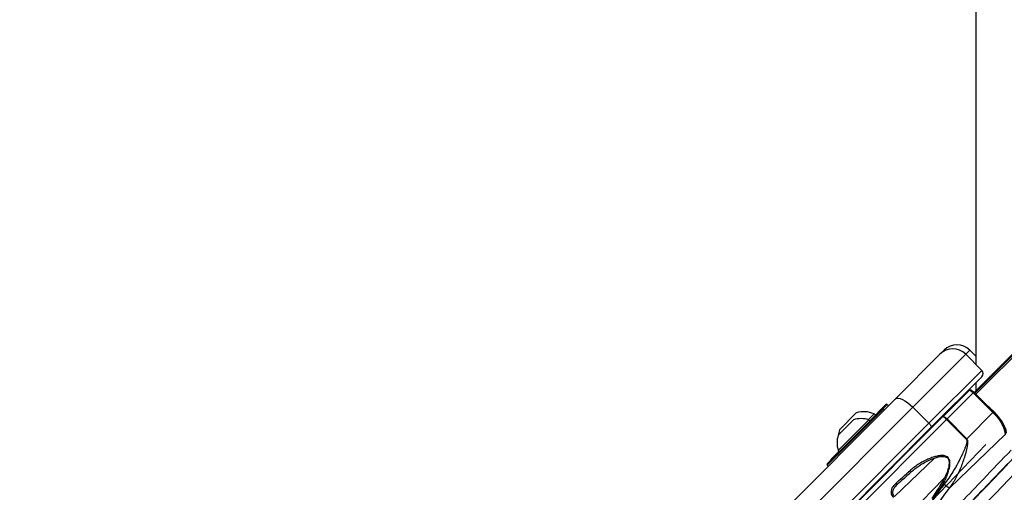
# Model space of a CAD drawing. Header units: millimetres. Extents: x 38476 to 443956, y 24059 to 406945.
# Tile 36 of 75: x 84680 to 95507, y 248007 to 253200. Entities that reach past the tile are written whole.
import ezdxf

# ---------------------------------------------------------------- set-up
doc = ezdxf.new("R2010")
doc.units = ezdxf.units.MM
doc.layers.add('COMPONENT_GEOMETRY', color=7, linetype='Continuous')
doc.styles.add('SLDTEXTSTYLE1', font='TXT', dxfattribs={"width": 0.75})
doc.dimstyles.new('SLDDIMSTYLE0', dxfattribs={"dimtxt": 2500, "dimasz": 165.1, "dimexe": 0, "dimexo": 0.0625, "dimgap": 625, "dimtad": 0, "dimtih": 1, "dimtoh": 1, "dimdec": 0, "dimlfac": 0.02, "dimrnd": 1e-09, "dimzin": 12, "dimdsep": 46, "dimtxsty": 'SLDTEXTSTYLE1', "dimsah": 1, "dimcen": 0.09, "dimadec": 0, "dimazin": 3, "dimtfac": 1, "dimtdec": 0, "dimtofl": 0, "dimtmove": 0, "dimatfit": 3, "dimfxl": 1, "dimfrac": 2, "dimtolj": 1, "dimtzin": 12, "dimarcsym": 0})

# ---------------------------------------------------------------- blocks, each defined once
blk = doc.blocks.new('_D_2')
at = {"layer": 'COMPONENT_GEOMETRY', "color": 7, "ltscale": 50}
for p, q in [((240160, 319828), (240160, 204975)), ((68025, 220334), (68025, 204975)), ((68025, 205134), (150398, 205134)), ((240160, 205134), (157787, 205134))]:
    blk.add_line(p, q, dxfattribs=at)
for points in [[(68025, 205134), (68190, 205109), (68190, 205159)], [(240160, 205134), (239995, 205159), (239995, 205109)]]:
    blk.add_solid(points, dxfattribs=at)
at = {"layer": 'COMPONENT_GEOMETRY', "color": 7, "ltscale": 50, "insert": (150398, 206372), "char_height": 2500, "attachment_point": 1, "style": 'SLDTEXTSTYLE1'}
blk.add_mtext('3443', dxfattribs=at)

msp = doc.modelspace()

# ---------------------------------------------------------------- linework, layer by layer
at = {"color": 8, "linetype": 'Continuous', "lineweight": 25, "ltscale": 50}
for p, q in [((95194.28, 249084.26), (129929.16, 283819.15)), ((95181.68, 249096.86), (124053.36, 277968.54)), ((95126.57, 249568.18), (95081.96, 249523.58)), ((95164.05, 249100.09), (95171.25, 249107.29)), ((94178.63, 248924.3), (93559.91, 248305.58)), ((94219.7, 248972.45), (94174.15, 248926.89)), ((93650.17, 247586.21), (94872.07, 248808.11)), ((95381.06, 248883.08), (95388.26, 248890.28)), ((94298.31, 247960.26), (94738.17, 248383.08)), ((94845.31, 248164.37), (94476.68, 247781.89))]:
    msp.add_line(p, q, dxfattribs=at)
at = {"color": 7, "linetype": 'Continuous', "lineweight": 25, "ltscale": 50}
for p, q in [((95174.79, 249103.75), (123658.91, 277587.87)), ((94799.12, 249523.58), (94843.72, 249568.18)), ((95193.5, 249501.25), (95126.57, 249568.18)), ((94310.59, 249035.05), (94799.12, 249523.58)), ((95081.96, 249523.58), (94500.38, 248942)), ((95258.73, 249346.8), (95081.96, 249523.58)), ((94677.16, 248765.22), (95258.73, 249346.8)), ((95258.73, 249276.09), (94700.42, 248717.77)), ((95116.93, 249123.67), (94829.97, 248836.72)), ((95193.63, 249210.99), (95193.67, 249122.64)), ((92811.23, 247535.69), (94310.59, 249035.05)), ((94876.69, 248812.73), (95164.05, 249100.09)), ((95381.06, 248883.08), (95164.05, 249100.09)), ((95388.26, 248890.28), (95171.25, 249107.29)), ((94500.38, 248942), (93001.03, 247442.64)), ((93559.91, 248319.73), (94164.49, 248924.3)), ((94026.6, 248793.49), (94205.56, 248972.45)), ((94189.24, 248913.7), (94178.63, 248924.3)), ((94233.84, 248958.3), (94219.7, 248972.45)), ((94677.16, 248765.22), (94500.38, 248942)), ((94828.43, 248835.18), (93650.17, 247656.92)), ((93680.83, 248467.51), (94016.7, 248803.39)), ((93681, 248635.27), (93848.94, 248803.21)), ((93693.79, 248694.02), (93879.41, 248879.64)), ((94011.34, 248805.1), (94075.45, 248869.21)), ((94030.14, 248789.95), (94016.7, 248803.39)), ((94088.89, 248855.77), (94075.45, 248869.21)), ((94829.97, 248836.72), (94828.43, 248835.18)), ((94872.07, 248808.11), (94876.69, 248812.73)), ((94872.07, 248808.11), (95089.08, 248591.1)), ((95093.7, 248595.72), (94876.69, 248812.73)), ((95093.7, 248595.72), (95381.06, 248883.08)), ((93177.8, 247265.87), (94677.16, 248765.22)), ((94700.42, 248717.77), (93201.06, 247218.42)), ((94907.48, 248055.78), (95520.06, 248646.84)), ((95093.7, 248595.72), (95089.08, 248591.1)), ((93680.83, 248467.51), (93694.26, 248454.08)), ((94413.74, 248424.02), (94555.81, 248566.09)), ((94458.35, 248468.63), (94454.81, 248472.17)), ((94458.35, 248468.63), (94454.81, 248472.17)), ((94627.46, 247829.44), (95303.51, 248531.03)), ((93600.98, 248367.87), (93690.73, 248457.61)), ((94415.51, 248422.26), (94410.21, 248427.56)), ((94415.51, 248422.26), (94410.21, 248427.56)), ((93559.91, 248305.58), (93570.52, 248294.98)), ((94007.33, 248017.61), (94060.19, 248070.47)), ((94056.65, 248074.01), (94061.96, 248068.7)), ((94056.65, 248074.01), (94061.96, 248068.7)), ((94772.81, 248038.71), (94710.5, 247940.61)), ((94721.54, 247925.68), (94785.03, 248023.61))]:
    msp.add_line(p, q, dxfattribs=at)
at = {"color": 7, "linetype": 'Continuous', "lineweight": 25, "ltscale": 50, "flags": 128}
for points in [[(95176.66, 285088.86), (95177.72, 282947.21), (95178.78, 280805.55), (95179.83, 278663.89), (95180.87, 276522.24), (95181.91, 274380.58), (95182.93, 272238.92), (95183.96, 270097.27), (95184.97, 267955.61), (95185.98, 265813.95), (95186.99, 263672.3), (95187.99, 261530.64), (95188.98, 259388.98), (95189.97, 257247.32), (95190.95, 255105.67), (95191.93, 252964.01), (95192.9, 250822.35), (95193.54, 249411.99)], [(94310.59, 249035.05), (94322.74, 249041.77), (94339.87, 249042.8), (94361.3, 249038.09), (94386.21, 249027.83), (94413.66, 249012.42), (94442.58, 248992.44), (94471.86, 248968.66), (94500.38, 248942)], [(95530.42, 248656.83), (95527.07, 248691.14), (95510.64, 248734.3), (95482.21, 248783.52), (95443.62, 248835.59), (95397.37, 248887.15), (95346.46, 248934.84), (95329.95, 248948.59)], [(94876.69, 248812.73), (94869.57, 248819.4), (94862.29, 248825.39), (94855.13, 248830.45), (94848.36, 248834.4), (94842.24, 248837.07), (94837.01, 248838.37), (94832.87, 248838.25), (94829.97, 248836.72)], [(94677.16, 248765.22), (94683.82, 248758.09), (94689.77, 248750.77), (94694.76, 248743.54), (94698.62, 248736.68), (94701.18, 248730.45), (94702.36, 248725.09), (94702.1, 248720.81), (94700.42, 248717.77)], [(94486.95, 248234.24), (94486.08, 248233.68), (94484.7, 248233.74), (94482.85, 248234.41), (94480.62, 248235.68), (94478.1, 248237.49), (94475.39, 248239.77), (94472.59, 248242.42), (94469.83, 248245.33)], [(94331.58, 248096.73), (94330.27, 248095.77), (94328.46, 248095.44), (94326.24, 248095.76), (94323.69, 248096.71), (94320.91, 248098.25), (94318.01, 248100.32), (94315.11, 248102.83), (94312.33, 248105.7)], [(94772.81, 248038.71), (94771.8, 248038.33), (94771.59, 248037.37), (94772.19, 248035.87), (94773.57, 248033.91), (94775.66, 248031.58), (94778.36, 248029), (94781.54, 248026.3), (94785.03, 248023.61)]]:
    msp.add_lwpolyline(points, dxfattribs=at)
at = {"color": 7, "linetype": 'Continuous', "lineweight": 25, "ltscale": 2500}
for centre, radius, start, end in [((94940.54, 249382.15), 200, 45, 135), ((94985.14, 249426.76), 200, 45, 135), ((95223.38, 249311.44), 50, 315, 45), ((94171.56, 248917.23), 10, 45, 135), ((94212.63, 248965.37), 10, 45, 135), ((93933.09, 248551.13), 265.76, 71.66162, 108.459129), ((93963.36, 248610.06), 282.35, 66.610213, 107.299134), ((94819.78, 248772.52), 63.25, 34.235033, 82.138172), ((95133.01, 248578.12), 393.11, 10.067327, 50.875454), ((95153.12, 248601.34), 371.65, 10.067327, 50.875454), ((93963.36, 248610.06), 282.35, 162.700866, 174.621002), ((93933.09, 248551.13), 265.76, 161.540871, 198.33838), ((94573.49, 248548.42), 25, 109.158067, 135), ((93608.05, 248360.8), 10, 135, 195), ((93566.98, 248312.65), 10, 135, 225), ((94999.98, 248268.33), 231.8, 228.081208, 246.481111), ((94025.01, 247999.94), 25, 135, 160.841933)]:
    msp.add_arc(centre, radius, start, end, dxfattribs=at)
for centre, major_axis, ratio, start_param, end_param in [((95152.28, 249088.32), (35.36, -35.36), 0.33298356, 1.57079633, 3.14159265), ((94495.07, 247295.25), (5652.58, 5842.61), 0.00560672, 4.78890652, 4.90429248), ((94673.74, 248542.54), (1029.21, 950.68), 0.05895363, 4.29973892, 4.45883673), ((94687.28, 248527.87), (1015.07, 936.54), 0.05980529, 4.29980731, 4.45890513), ((94584.9, 247208.34), (5742.42, 5929.53), 0.00543705, 4.78891485, 4.89299461)]:
    msp.add_ellipse(centre, major_axis=major_axis, ratio=ratio, start_param=start_param, end_param=end_param, dxfattribs=at)
at = {"color": 7, "linetype": 'Continuous', "lineweight": 25, "ltscale": 50}
for points, knots in [([(95171.25, 249107.29), (95168.02, 249110.31), (95160.54, 249117.32), (95147.27, 249125.92), (95135.55, 249130.06), (95124.03, 249129.03), (95119.26, 249125.43), (95116.93, 249123.67)], [0, 0, 0, 0, 0.18441018, 0.42645101, 0.7144883, 0.86043654, 1, 1, 1, 1]), ([(95089.08, 248591.1), (95090.37, 248589.51), (95091.99, 248587.54), (95094.3, 248582.15), (95096.48, 248568.85), (95092.01, 248545.63), (95083.02, 248516.37), (95067.74, 248476.17), (95040.15, 248413.36), (94997.57, 248328.43), (94947.05, 248240.46), (94896.46, 248162.25), (94862.28, 248118.03), (94845.12, 248095.85)], [0, 0, 0, 0, 0.01077192, 0.01338738, 0.03111972, 0.08171323, 0.13896655, 0.19657893, 0.31277546, 0.50637859, 0.70162122, 0.85027069, 1, 1, 1, 1]), ([(94907.48, 248055.78), (94930.37, 248090.15), (94977.62, 248161.1), (95033.81, 248282.24), (95078.84, 248410.48), (95107.28, 248508.74), (95106.8, 248569.22), (95100.87, 248587.08), (95095.92, 248593.04), (95093.7, 248595.72)], [0, 0, 0, 0, 0.21604467, 0.44606934, 0.67622331, 0.90606853, 0.96096437, 0.98248224, 1, 1, 1, 1]), ([(94796.42, 247650.05), (94956.37, 247817.2), (95218.29, 248090.91), (95480.41, 248364.99), (95582.45, 248471.7)], [0, 0, 0, 0, 0.61067231, 1, 1, 1, 1]), ([(94785.03, 248023.61), (94802.67, 248049.84), (94838.3, 248102.83), (94875.26, 248181.29), (94896.97, 248244.41), (94906.93, 248289.6), (94910.25, 248323.62), (94907.51, 248355.33), (94897.57, 248380.53), (94880.41, 248397.66), (94856.54, 248408.92), (94822.06, 248412.84), (94779.47, 248407.86), (94733.88, 248396.21), (94688.48, 248380), (94628.16, 248353.45), (94568.82, 248320.14), (94511.41, 248280.66), (94483.72, 248257.14), (94469.83, 248245.33)], [0, 0, 0, 0, 0.11046653, 0.22315398, 0.29825478, 0.33990811, 0.38217085, 0.41536422, 0.44877741, 0.47289091, 0.49696776, 0.53824009, 0.59032999, 0.64387569, 0.6998704, 0.75625587, 0.8712697, 0.93539401, 1, 1, 1, 1]), ([(94486.95, 248234.24), (94514.29, 248256.46), (94589.94, 248317.92), (94705.7, 248376.47), (94806.54, 248404.06), (94853.62, 248401.05), (94875.69, 248391.47), (94890.36, 248376.82), (94896, 248362.4), (94899.7, 248345.06), (94901.09, 248311.62), (94888.99, 248259.61), (94852.2, 248160.02), (94806.79, 248090.63), (94772.81, 248038.71)], [0, 0, 0, 0, 0.12990978, 0.35938668, 0.46476863, 0.50500145, 0.52793724, 0.55068066, 0.57841068, 0.58267722, 0.61514633, 0.69878325, 0.77458135, 1, 1, 1, 1]), ([(95646.64, 248426.55), (95544.42, 248320.52), (95281.63, 248047.9), (95019.06, 247775.52), (94858.62, 247609.07)], [0, 0, 0, 0, 0.38894883, 1, 1, 1, 1]), ([(94312.33, 248105.7), (94298.52, 248091.14), (94275.74, 248067.16), (94262.15, 248025.76), (94262.37, 247993.63), (94270.97, 247967.47), (94281.75, 247954.66), (94286.76, 247948.71)], [0, 0, 0, 0, 0.34337063, 0.56590195, 0.73859481, 0.87869645, 1, 1, 1, 1]), ([(94298.31, 247960.26), (94294.39, 247965.02), (94285.87, 247975.39), (94280.34, 247997.45), (94282.56, 248025.02), (94297.46, 248061.46), (94318.61, 248083.32), (94331.58, 248096.73)], [0, 0, 0, 0, 0.11257889, 0.2453844, 0.41497329, 0.64127358, 1, 1, 1, 1]), ([(94845.12, 248095.85), (94819.14, 248062.32), (94767.22, 247995.32), (94695.36, 247870.36), (94647.95, 247726.49), (94653.5, 247567.15), (94704.21, 247442.21), (94758.5, 247380.9), (94778.38, 247358.45)], [0, 0, 0, 0, 0.15168664, 0.30317221, 0.52648488, 0.71172754, 0.89444266, 1, 1, 1, 1]), ([(94745.12, 247526), (94738.9, 247545.23), (94719.1, 247606.47), (94720.97, 247725.39), (94767.33, 247852.96), (94835.27, 247965.09), (94883.4, 248025.54), (94907.48, 248055.78)], [0, 0, 0, 0, 0.10395355, 0.33089424, 0.61016378, 0.80493737, 1, 1, 1, 1])]:
    msp.add_open_spline(points, degree=3, knots=knots, dxfattribs=at)

# ---------------------------------------------------------------- dimensions: what is measured, and where the dimension line sits
at = {"layer": 'COMPONENT_GEOMETRY', "color": 7, "ltscale": 50}
dim = msp.add_linear_dim(base=(68024.72, 205134.08), p1=(240160.49, 319891.58), p2=(68024.72, 220397.34), dimstyle='SLDDIMSTYLE0', dxfattribs=at)
dim.commit()
dim.dimension.update_dxf_attribs({"geometry": '_D_2', "text_midpoint": (154092.6, 205134.08), "dimtype": 160})

doc.saveas('drawing.dxf')
